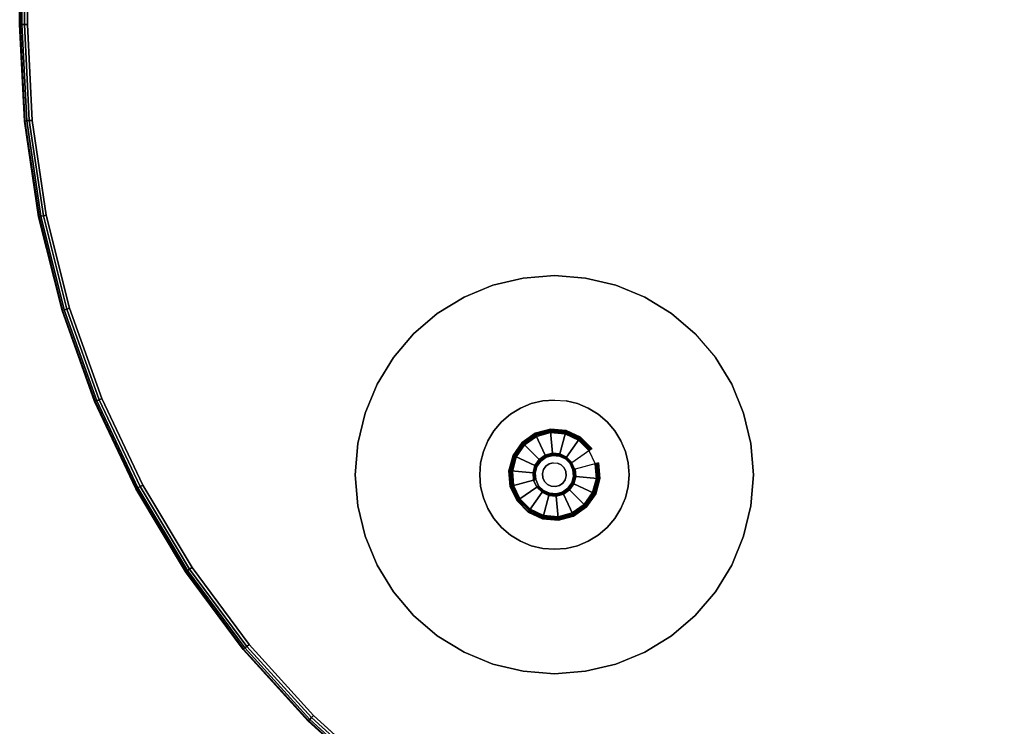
# Model space of a CAD drawing. Header units: inches. Extents: x 159 to 1116, y 667 to 1015.
# Tile 42 of 66: x 942 to 957, y 720 to 730. Entities that reach past the tile are written whole.
import ezdxf
from ezdxf.enums import TextEntityAlignment as Align

# ---------------------------------------------------------------- set-up
doc = ezdxf.new("R2010")
doc.units = ezdxf.units.IN
doc.header["$MEASUREMENT"] = 0
for name, color, linetype in [('A-FURN-3-JIVE-TABLE-LEG-BASE', 253, 'Continuous'), ('A-FURN-3-JIVE-TABLE-LEG-BASE-PLATE', 253, 'Continuous'), ('A-FURN-3-JIVE-TABLE-LEG-GLIDE', 251, 'Continuous'), ('A-FURN-3-JIVE-TABLE-LEG-GLIDE-STEM', 251, 'Continuous'), ('A-FURN-3-JIVE-TABLE-LEG-GLIDE-TRIM', 251, 'Continuous'), ('A-FURN-3-JIVE-TABLE-TOP-EDGE', 252, 'Continuous'), ('A-FURN-3-JIVE-TABLE-TOP-SURFACE-BOTTOM', 49, 'Continuous'), ('A-FURN-3-JIVE-TABLE-TOP-SURFACE-TOP', 254, 'Continuous')]:
    doc.layers.add(name, color=color, linetype=linetype)
doc.layers.add('A-FURN-HAWORTH-ATT', color=7, linetype='Continuous', lineweight=9)

# ---------------------------------------------------------------- blocks, each defined once
blk = doc.blocks.new('TCRT-3060-LJSNVG4-3D-3')
at = {"layer": 'A-FURN-3-JIVE-TABLE-LEG-BASE'}
for points, invisible_edges in [([(-22.906, 6.781, 0.94), (-21.781, 7.906, 0.94), (-21.605, 7.892, 0.94), (-22.892, 6.605, 0.94)], 5), ([(-22.892, 6.957, 0.94), (-21.957, 7.892, 0.94), (-21.781, 7.906, 0.94), (-22.906, 6.781, 0.94)], 5), ([(-22.892, 6.605, 0.94), (-21.605, 7.892, 0.94), (-21.434, 7.851, 0.94), (-22.851, 6.434, 0.94)], 5), ([(-22.892, 6.957, 0.94), (-22.851, 7.129, 0.94), (-22.129, 7.851, 0.94), (-21.957, 7.892, 0.94)], 10), ([(-22.851, 6.434, 0.94), (-21.434, 7.851, 0.94), (-21.27, 7.784, 0.94), (-22.784, 6.27, 0.94)], 5), ([(-22.851, 7.129, 0.94), (-22.784, 7.292, 0.94), (-22.292, 7.784, 0.94), (-22.129, 7.851, 0.94)], 10), ([(-22.784, 6.27, 0.94), (-21.27, 7.784, 0.94), (-21.12, 7.691, 0.94), (-22.691, 6.12, 0.94)], 5), ([(-22.784, 7.292, 0.94), (-22.691, 7.442, 0.94), (-22.442, 7.691, 0.94), (-22.292, 7.784, 0.94)], 10), ([(-22.691, 6.12, 0.94), (-21.12, 7.691, 0.94), (-20.986, 7.577, 0.94), (-22.577, 5.986, 0.94)], 5), ([(-22.691, 7.442, 0.94), (-22.577, 7.577, 0.94), (-22.442, 7.691, 0.94)], 8), ([(-20.871, 7.442, 0.94), (-22.442, 5.871, 0.94), (-22.577, 5.986, 0.94), (-20.986, 7.577, 0.94)], 5), ([(-20.779, 7.292, 0.94), (-22.292, 5.779, 0.94), (-22.442, 5.871, 0.94), (-20.871, 7.442, 0.94)], 5), ([(-20.711, 7.129, 0.94), (-22.129, 5.711, 0.94), (-22.292, 5.779, 0.94), (-20.779, 7.292, 0.94)], 5), ([(-20.67, 6.957, 0.94), (-21.957, 5.67, 0.94), (-22.129, 5.711, 0.94), (-20.711, 7.129, 0.94)], 5), ([(-20.656, 6.781, 0.94), (-21.781, 5.656, 0.94), (-21.957, 5.67, 0.94), (-20.67, 6.957, 0.94)], 5), ([(-20.67, 6.605, 0.94), (-21.605, 5.67, 0.94), (-21.781, 5.656, 0.94), (-20.656, 6.781, 0.94)], 5), ([(-20.67, 6.605, 0.94), (-20.711, 6.434, 0.94), (-21.434, 5.711, 0.94), (-21.605, 5.67, 0.94)], 10), ([(-20.711, 6.434, 0.94), (-20.779, 6.27, 0.94), (-21.27, 5.779, 0.94), (-21.434, 5.711, 0.94)], 10), ([(-20.779, 6.27, 0.94), (-20.871, 6.12, 0.94), (-21.12, 5.871, 0.94), (-21.27, 5.779, 0.94)], 10), ([(-20.871, 6.12, 0.94), (-20.986, 5.986, 0.94), (-21.12, 5.871, 0.94)], 8)]:
    blk.add_3dface(points, dxfattribs=dict(at, invisible_edges=invisible_edges))
at = {"layer": 'A-FURN-3-JIVE-TABLE-LEG-BASE-PLATE'}
for points, invisible_edges in [([(-24.744, 6.312, 27.616), (-24.781, 6.781, 27.616), (-21.781, 9.781, 27.616), (-21.312, 9.744, 27.616)], 10), ([(-24.781, 6.781, 27.616), (-24.744, 7.25, 27.616), (-22.25, 9.744, 27.616), (-21.781, 9.781, 27.616)], 10), ([(-24.634, 5.854, 27.616), (-24.744, 6.312, 27.616), (-21.312, 9.744, 27.616), (-20.854, 9.634, 27.616)], 10), ([(-24.744, 7.25, 27.616), (-24.634, 7.708, 27.616), (-22.708, 9.634, 27.616), (-22.25, 9.744, 27.616)], 10), ([(-24.454, 5.419, 27.616), (-24.634, 5.854, 27.616), (-20.854, 9.634, 27.616), (-20.419, 9.454, 27.616)], 10), ([(-24.634, 7.708, 27.616), (-24.454, 8.143, 27.616), (-23.143, 9.454, 27.616), (-22.708, 9.634, 27.616)], 10), ([(-24.208, 5.018, 27.616), (-24.454, 5.419, 27.616), (-20.419, 9.454, 27.616), (-20.018, 9.208, 27.616)], 10), ([(-24.454, 8.143, 27.616), (-24.208, 8.545, 27.616), (-23.545, 9.208, 27.616), (-23.143, 9.454, 27.616)], 10), ([(-23.902, 4.66, 27.616), (-24.208, 5.018, 27.616), (-20.018, 9.208, 27.616), (-19.66, 8.902, 27.616)], 10), ([(-24.208, 8.545, 27.616), (-23.902, 8.902, 27.616), (-23.902, 8.902, 27.616), (-23.545, 9.208, 27.616)], 8), ([(-23.545, 4.354, 27.616), (-23.902, 4.66, 27.616), (-19.66, 8.902, 27.616), (-19.354, 8.545, 27.616)], 10), ([(-23.143, 4.108, 27.616), (-23.545, 4.354, 27.616), (-19.354, 8.545, 27.616), (-19.108, 8.143, 27.616)], 10), ([(-22.708, 3.928, 27.616), (-23.143, 4.108, 27.616), (-19.108, 8.143, 27.616), (-18.928, 7.708, 27.616)], 10), ([(-22.25, 3.818, 27.616), (-22.708, 3.928, 27.616), (-18.928, 7.708, 27.616), (-18.818, 7.25, 27.616)], 10), ([(-21.781, 3.781, 27.616), (-22.25, 3.818, 27.616), (-18.818, 7.25, 27.616), (-18.781, 6.781, 27.616)], 10), ([(-21.312, 3.818, 27.616), (-21.781, 3.781, 27.616), (-18.781, 6.781, 27.616), (-18.818, 6.312, 27.616)], 10), ([(-20.854, 3.928, 27.616), (-21.312, 3.818, 27.616), (-18.818, 6.312, 27.616), (-18.928, 5.854, 27.616)], 10), ([(-20.419, 4.108, 27.616), (-20.854, 3.928, 27.616), (-18.928, 5.854, 27.616), (-19.108, 5.419, 27.616)], 10), ([(-20.018, 4.354, 27.616), (-20.419, 4.108, 27.616), (-19.108, 5.419, 27.616), (-19.354, 5.018, 27.616)], 10), ([(-19.66, 4.66, 27.616), (-20.018, 4.354, 27.616), (-19.354, 5.018, 27.616), (-19.66, 4.66, 27.616)], 2)]:
    blk.add_3dface(points, dxfattribs=dict(at, invisible_edges=invisible_edges))
at = {"layer": 'A-FURN-3-JIVE-TABLE-LEG-GLIDE'}
for points, invisible_edges in [([(-22.357, 6.513), (-22.414, 6.726), (-21.726, 7.414), (-21.513, 7.357)], 10), ([(-22.395, 6.946), (-21.946, 7.395), (-21.726, 7.414), (-22.414, 6.726)], 5), ([(-22.301, 7.145), (-22.145, 7.301), (-21.946, 7.395), (-22.395, 6.946)], 4), ([(-21.513, 7.357), (-21.332, 7.23), (-22.23, 6.332), (-22.357, 6.513)], 10), ([(-22.05, 6.206), (-22.23, 6.332), (-21.332, 7.23), (-21.206, 7.05)], 10), ([(-21.206, 7.05), (-21.148, 6.837), (-21.837, 6.148), (-22.05, 6.206)], 10), ([(-21.148, 6.837), (-21.168, 6.617), (-21.617, 6.168), (-21.837, 6.148)], 10), ([(-21.168, 6.617), (-21.261, 6.417), (-21.417, 6.261), (-21.617, 6.168)], 8)]:
    blk.add_3dface(points, dxfattribs=dict(at, invisible_edges=invisible_edges))
at = {"layer": 'A-FURN-3-JIVE-TABLE-LEG-GLIDE-TRIM', "invisible_edges": 10}
for points in [[(-21.947, 7.019, 0.648), (-22.019, 6.947, 0.648), (-21.929, 6.884, 0.648), (-21.884, 6.929, 0.648)], [(-21.856, 7.061, 0.648), (-21.947, 7.019, 0.648), (-21.884, 6.929, 0.648), (-21.828, 6.955, 0.648)], [(-21.756, 7.07, 0.648), (-21.856, 7.061, 0.648), (-21.828, 6.955, 0.648), (-21.765, 6.96, 0.648)], [(-21.659, 7.044, 0.648), (-21.756, 7.07, 0.648), (-21.765, 6.96, 0.648), (-21.705, 6.944, 0.648)], [(-21.576, 6.986, 0.648), (-21.659, 7.044, 0.648), (-21.705, 6.944, 0.648), (-21.654, 6.908, 0.648)], [(-21.518, 6.904, 0.648), (-21.576, 6.986, 0.648), (-21.654, 6.908, 0.648), (-21.618, 6.857, 0.648)], [(-22.061, 6.856, 0.648), (-22.07, 6.756, 0.648), (-21.96, 6.765, 0.648), (-21.955, 6.828, 0.648)], [(-22.019, 6.947, 0.648), (-22.061, 6.856, 0.648), (-21.955, 6.828, 0.648), (-21.929, 6.884, 0.648)], [(-21.492, 6.806, 0.648), (-21.518, 6.904, 0.648), (-21.618, 6.857, 0.648), (-21.602, 6.797, 0.648)], [(-22.07, 6.756, 0.648), (-22.044, 6.659, 0.648), (-21.944, 6.705, 0.648), (-21.96, 6.765, 0.648)], [(-22.044, 6.659, 0.648), (-21.986, 6.576, 0.648), (-21.908, 6.654, 0.648), (-21.944, 6.705, 0.648)], [(-21.544, 6.615, 0.648), (-21.501, 6.706, 0.648), (-21.607, 6.735, 0.648), (-21.634, 6.678, 0.648)], [(-21.501, 6.706, 0.648), (-21.492, 6.806, 0.648), (-21.602, 6.797, 0.648), (-21.607, 6.735, 0.648)], [(-21.986, 6.576, 0.648), (-21.904, 6.518, 0.648), (-21.857, 6.618, 0.648), (-21.908, 6.654, 0.648)], [(-21.904, 6.518, 0.648), (-21.806, 6.492, 0.648), (-21.797, 6.602, 0.648), (-21.857, 6.618, 0.648)], [(-21.806, 6.492, 0.648), (-21.706, 6.501, 0.648), (-21.735, 6.607, 0.648), (-21.797, 6.602, 0.648)], [(-21.706, 6.501, 0.648), (-21.615, 6.544, 0.648), (-21.678, 6.634, 0.648), (-21.735, 6.607, 0.648)], [(-21.615, 6.544, 0.648), (-21.544, 6.615, 0.648), (-21.634, 6.678, 0.648), (-21.678, 6.634, 0.648)]]:
    blk.add_3dface(points, dxfattribs=at)
at = {"layer": 'A-FURN-3-JIVE-TABLE-TOP-SURFACE-BOTTOM', "invisible_edges": 10}
for points in [[(-15, -14.722, 27.75), (-16.443, -14.651, 27.75), (-16.443, 14.651, 27.75), (-15, 14.722, 27.75)], [(15, -14.722, 27.75), (-15, -14.722, 27.75), (-15, 14.722, 27.75), (15, 14.722, 27.75)], [(-16.443, -14.651, 27.75), (-17.872, -14.439, 27.75), (-17.872, 14.439, 27.75), (-16.443, 14.651, 27.75)], [(-19.274, 14.088, 27.75), (-17.872, 14.439, 27.75), (-17.872, -14.439, 27.75), (-19.274, -14.088, 27.75)], [(-19.274, -14.088, 27.75), (-20.634, -13.601, 27.75), (-20.634, 13.601, 27.75), (-19.274, 14.088, 27.75)], [(-21.94, 12.984, 27.75), (-20.634, 13.601, 27.75), (-20.634, -13.601, 27.75), (-21.94, -12.984, 27.75)], [(-21.94, -12.984, 27.75), (-23.179, -12.241, 27.75), (-23.179, 12.241, 27.75), (-21.94, 12.984, 27.75)], [(-24.34, 11.38, 27.75), (-23.179, 12.241, 27.75), (-23.179, -12.241, 27.75), (-24.34, -11.38, 27.75)], [(-24.34, -11.38, 27.75), (-25.41, -10.41, 27.75), (-25.41, 10.41, 27.75), (-24.34, 11.38, 27.75)], [(-26.38, 9.34, 27.75), (-25.41, 10.41, 27.75), (-25.41, -10.41, 27.75), (-26.38, -9.34, 27.75)]]:
    blk.add_3dface(points, dxfattribs=at)
at = {"layer": 'A-FURN-3-JIVE-TABLE-TOP-SURFACE-TOP'}
for points, invisible_edges in [([(-15, 14.722, 29), (-16.443, 14.651, 29), (-16.443, -14.651, 29), (-15, -14.722, 29)], 10), ([(-15, 14.722, 29), (-15, -14.722, 29), (15, -14.722, 29), (15, 14.722, 29)], 5), ([(-16.443, 14.651, 29), (-17.872, 14.439, 29), (-17.872, -14.439, 29), (-16.443, -14.651, 29)], 10), ([(-19.274, -14.088, 29), (-17.872, -14.439, 29), (-17.872, 14.439, 29), (-19.274, 14.088, 29)], 10), ([(-19.274, 14.088, 29), (-20.634, 13.601, 29), (-20.634, -13.601, 29), (-19.274, -14.088, 29)], 10), ([(-21.94, -12.984, 29), (-20.634, -13.601, 29), (-20.634, 13.601, 29), (-21.94, 12.984, 29)], 10), ([(-21.94, 12.984, 29), (-23.179, 12.241, 29), (-23.179, -12.241, 29), (-21.94, -12.984, 29)], 10), ([(-24.34, -11.38, 29), (-23.179, -12.241, 29), (-23.179, 12.241, 29), (-24.34, 11.38, 29)], 10), ([(-24.34, 11.38, 29), (-25.41, 10.41, 29), (-25.41, -10.41, 29), (-24.34, -11.38, 29)], 10), ([(-26.38, -9.34, 29), (-25.41, -10.41, 29), (-25.41, 10.41, 29), (-26.38, 9.34, 29)], 10)]:
    blk.add_3dface(points, dxfattribs=dict(at, invisible_edges=invisible_edges))
at = {"layer": 'A-FURN-HAWORTH-ATT', "flags": 1}
for tag, p in [('HAWMC', (0, 0)), ('HAWPN', (0, -0.167)), ('HAWSN', (0, -0.333))]:
    blk.add_attdef(tag, text='', height=0.1, dxfattribs=at).set_placement(p, align=Align.TOP_CENTER)
at = {"layer": 'A-FURN-3-JIVE-TABLE-LEG-BASE'}
mesh = blk.add_polymesh((2, 40), dxfattribs=dict(at, n_close=True))
for k, corner in enumerate([(-20.656, 6.781, 0.94), (-20.67, 6.957, 0.94), (-20.711, 7.129, 0.94), (-20.779, 7.292, 0.94), (-20.871, 7.442, 0.94), (-20.986, 7.577, 0.94), (-21.12, 7.691, 0.94), (-21.27, 7.784, 0.94), (-21.434, 7.851, 0.94), (-21.605, 7.892, 0.94), (-21.781, 7.906, 0.94), (-21.957, 7.892, 0.94), (-22.129, 7.851, 0.94), (-22.292, 7.784, 0.94), (-22.442, 7.691, 0.94), (-22.577, 7.577, 0.94), (-22.691, 7.442, 0.94), (-22.784, 7.292, 0.94), (-22.851, 7.129, 0.94), (-22.892, 6.957, 0.94), (-22.906, 6.781, 0.94), (-22.892, 6.605, 0.94), (-22.851, 6.434, 0.94), (-22.784, 6.27, 0.94), (-22.691, 6.12, 0.94), (-22.577, 5.986, 0.94), (-22.442, 5.871, 0.94), (-22.292, 5.779, 0.94), (-22.129, 5.711, 0.94), (-21.957, 5.67, 0.94), (-21.781, 5.656, 0.94), (-21.605, 5.67, 0.94), (-21.434, 5.711, 0.94), (-21.27, 5.779, 0.94), (-21.12, 5.871, 0.94), (-20.986, 5.986, 0.94), (-20.871, 6.12, 0.94), (-20.779, 6.27, 0.94), (-20.711, 6.434, 0.94), (-20.67, 6.605, 0.94), (-20.656, 6.781, 27.616), (-20.67, 6.957, 27.616), (-20.711, 7.129, 27.616), (-20.779, 7.292, 27.616), (-20.871, 7.442, 27.616), (-20.986, 7.577, 27.616), (-21.12, 7.691, 27.616), (-21.27, 7.784, 27.616), (-21.434, 7.851, 27.616), (-21.605, 7.892, 27.616), (-21.781, 7.906, 27.616), (-21.957, 7.892, 27.616), (-22.129, 7.851, 27.616), (-22.292, 7.784, 27.616), (-22.442, 7.691, 27.616), (-22.577, 7.577, 27.616), (-22.691, 7.442, 27.616), (-22.784, 7.292, 27.616), (-22.851, 7.129, 27.616), (-22.892, 6.957, 27.616), (-22.906, 6.781, 27.616), (-22.892, 6.605, 27.616), (-22.851, 6.434, 27.616), (-22.784, 6.27, 27.616), (-22.691, 6.12, 27.616), (-22.577, 5.986, 27.616), (-22.442, 5.871, 27.616), (-22.292, 5.779, 27.616), (-22.129, 5.711, 27.616), (-21.957, 5.67, 27.616), (-21.781, 5.656, 27.616), (-21.605, 5.67, 27.616), (-21.434, 5.711, 27.616), (-21.27, 5.779, 27.616), (-21.12, 5.871, 27.616), (-20.986, 5.986, 27.616), (-20.871, 6.12, 27.616), (-20.779, 6.27, 27.616), (-20.711, 6.434, 27.616), (-20.67, 6.605, 27.616)]):
    mesh.set_mesh_vertex(divmod(k, 40), corner)
at = {"layer": 'A-FURN-3-JIVE-TABLE-LEG-BASE-PLATE'}
mesh = blk.add_polymesh((2, 40), dxfattribs=dict(at, n_close=True))
for k, corner in enumerate([(-19.66, 4.66, 27.616), (-19.354, 5.018, 27.616), (-19.108, 5.419, 27.616), (-18.928, 5.854, 27.616), (-18.818, 6.312, 27.616), (-18.781, 6.781, 27.616), (-18.818, 7.25, 27.616), (-18.928, 7.708, 27.616), (-19.108, 8.143, 27.616), (-19.354, 8.545, 27.616), (-19.66, 8.902, 27.616), (-20.018, 9.208, 27.616), (-20.419, 9.454, 27.616), (-20.854, 9.634, 27.616), (-21.312, 9.744, 27.616), (-21.781, 9.781, 27.616), (-22.25, 9.744, 27.616), (-22.708, 9.634, 27.616), (-23.143, 9.454, 27.616), (-23.545, 9.208, 27.616), (-23.902, 8.902, 27.616), (-24.208, 8.545, 27.616), (-24.454, 8.143, 27.616), (-24.634, 7.708, 27.616), (-24.744, 7.25, 27.616), (-24.781, 6.781, 27.616), (-24.744, 6.312, 27.616), (-24.634, 5.854, 27.616), (-24.454, 5.419, 27.616), (-24.208, 5.018, 27.616), (-23.902, 4.66, 27.616), (-23.545, 4.354, 27.616), (-23.143, 4.108, 27.616), (-22.708, 3.928, 27.616), (-22.25, 3.818, 27.616), (-21.781, 3.781, 27.616), (-21.312, 3.818, 27.616), (-20.854, 3.928, 27.616), (-20.419, 4.108, 27.616), (-20.018, 4.354, 27.616), (-19.66, 4.66, 27.75), (-19.354, 5.018, 27.75), (-19.108, 5.419, 27.75), (-18.928, 5.854, 27.75), (-18.818, 6.312, 27.75), (-18.781, 6.781, 27.75), (-18.818, 7.25, 27.75), (-18.928, 7.708, 27.75), (-19.108, 8.143, 27.75), (-19.354, 8.545, 27.75), (-19.66, 8.902, 27.75), (-20.018, 9.208, 27.75), (-20.419, 9.454, 27.75), (-20.854, 9.634, 27.75), (-21.312, 9.744, 27.75), (-21.781, 9.781, 27.75), (-22.25, 9.744, 27.75), (-22.708, 9.634, 27.75), (-23.143, 9.454, 27.75), (-23.545, 9.208, 27.75), (-23.902, 8.902, 27.75), (-24.208, 8.545, 27.75), (-24.454, 8.143, 27.75), (-24.634, 7.708, 27.75), (-24.744, 7.25, 27.75), (-24.781, 6.781, 27.75), (-24.744, 6.312, 27.75), (-24.634, 5.854, 27.75), (-24.454, 5.419, 27.75), (-24.208, 5.018, 27.75), (-23.902, 4.66, 27.75), (-23.545, 4.354, 27.75), (-23.143, 4.108, 27.75), (-22.708, 3.928, 27.75), (-22.25, 3.818, 27.75), (-21.781, 3.781, 27.75), (-21.312, 3.818, 27.75), (-20.854, 3.928, 27.75), (-20.419, 4.108, 27.75), (-20.018, 4.354, 27.75)]):
    mesh.set_mesh_vertex(divmod(k, 40), corner)
at = {"layer": 'A-FURN-3-JIVE-TABLE-LEG-GLIDE'}
mesh = blk.add_polymesh((18, 8), dxfattribs=dict(at, m_close=True))
for k, corner in enumerate([(-21.617, 6.168), (-21.61, 6.143, 0.006), (-21.605, 6.124, 0.024), (-21.603, 6.117, 0.05), (-21.603, 6.117, 0.363), (-21.612, 6.149, 0.41), (-21.697, 6.469, 0.532), (-21.706, 6.501, 0.536), (-21.837, 6.148), (-21.839, 6.123, 0.006), (-21.84, 6.103, 0.024), (-21.841, 6.096, 0.05), (-21.841, 6.096, 0.363), (-21.838, 6.129, 0.41), (-21.809, 6.459, 0.532), (-21.806, 6.492, 0.536), (-22.05, 6.206), (-22.061, 6.182, 0.006), (-22.069, 6.165, 0.024), (-22.072, 6.158, 0.05), (-22.072, 6.158, 0.363), (-22.058, 6.188, 0.41), (-21.918, 6.488, 0.532), (-21.904, 6.518, 0.536), (-22.23, 6.332), (-22.249, 6.314, 0.006), (-22.262, 6.3, 0.024), (-22.267, 6.295, 0.05), (-22.267, 6.295, 0.363), (-22.244, 6.318, 0.41), (-22.01, 6.552, 0.532), (-21.986, 6.576, 0.536), (-22.357, 6.513), (-22.38, 6.502, 0.006), (-22.398, 6.494, 0.024), (-22.404, 6.491, 0.05), (-22.404, 6.491, 0.363), (-22.375, 6.504, 0.41), (-22.074, 6.644, 0.532), (-22.044, 6.659, 0.536), (-22.414, 6.726), (-22.44, 6.724, 0.006), (-22.459, 6.722, 0.024), (-22.466, 6.721, 0.05), (-22.466, 6.721, 0.363), (-22.433, 6.724, 0.41), (-22.103, 6.753, 0.532), (-22.07, 6.756, 0.536), (-22.395, 6.946), (-22.42, 6.952, 0.006), (-22.438, 6.957, 0.024), (-22.445, 6.959, 0.05), (-22.445, 6.959, 0.363), (-22.414, 6.951, 0.41), (-22.094, 6.865, 0.532), (-22.061, 6.856, 0.536), (-22.301, 7.145), (-22.323, 7.16, 0.006), (-22.339, 7.171, 0.024), (-22.344, 7.175, 0.05), (-22.344, 7.175, 0.363), (-22.318, 7.157, 0.41), (-22.046, 6.967, 0.532), (-22.019, 6.947, 0.536), (-22.145, 7.301), (-22.16, 7.323, 0.006), (-22.171, 7.339, 0.024), (-22.175, 7.344, 0.05), (-22.175, 7.344, 0.363), (-22.157, 7.318, 0.41), (-21.967, 7.046, 0.532), (-21.947, 7.019, 0.536), (-21.946, 7.395), (-21.952, 7.42, 0.006), (-21.957, 7.438, 0.024), (-21.959, 7.445, 0.05), (-21.959, 7.445, 0.363), (-21.951, 7.414, 0.41), (-21.865, 7.094, 0.532), (-21.856, 7.061, 0.536), (-21.726, 7.414), (-21.724, 7.44, 0.006), (-21.722, 7.459, 0.024), (-21.721, 7.466, 0.05), (-21.721, 7.466, 0.363), (-21.724, 7.433, 0.41), (-21.753, 7.103, 0.532), (-21.756, 7.07, 0.536), (-21.513, 7.357), (-21.502, 7.38, 0.006), (-21.494, 7.398, 0.024), (-21.491, 7.404, 0.05), (-21.491, 7.404, 0.363), (-21.504, 7.375, 0.41), (-21.644, 7.074, 0.532), (-21.659, 7.044, 0.536), (-21.332, 7.23), (-21.314, 7.249, 0.006), (-21.3, 7.262, 0.024), (-21.295, 7.267, 0.05), (-21.295, 7.267, 0.363), (-21.318, 7.244, 0.41), (-21.552, 7.01, 0.532), (-21.576, 6.986, 0.536), (-21.206, 7.05), (-21.182, 7.061, 0.006), (-21.165, 7.069, 0.024), (-21.158, 7.072, 0.05), (-21.158, 7.072, 0.363), (-21.188, 7.058, 0.41), (-21.488, 6.918, 0.532), (-21.518, 6.904, 0.536), (-21.148, 6.837), (-21.123, 6.839, 0.006), (-21.103, 6.84, 0.024), (-21.096, 6.841, 0.05), (-21.096, 6.841, 0.363), (-21.129, 6.838, 0.41), (-21.459, 6.809, 0.532), (-21.492, 6.806, 0.536), (-21.168, 6.617), (-21.143, 6.61, 0.006), (-21.124, 6.605, 0.024), (-21.117, 6.603, 0.05), (-21.117, 6.603, 0.363), (-21.149, 6.612, 0.41), (-21.469, 6.697, 0.532), (-21.501, 6.706, 0.536), (-21.261, 6.417), (-21.24, 6.402, 0.006), (-21.224, 6.391, 0.024), (-21.218, 6.387, 0.05), (-21.218, 6.387, 0.363), (-21.245, 6.406, 0.41), (-21.516, 6.596, 0.532), (-21.544, 6.615, 0.536), (-21.417, 6.261), (-21.402, 6.24, 0.006), (-21.391, 6.224, 0.024), (-21.387, 6.218, 0.05), (-21.387, 6.218, 0.363), (-21.406, 6.245, 0.41), (-21.596, 6.516, 0.532), (-21.615, 6.544, 0.536)]):
    mesh.set_mesh_vertex(divmod(k, 8), corner)
at = {"layer": 'A-FURN-3-JIVE-TABLE-LEG-GLIDE-STEM'}
mesh = blk.add_polymesh((2, 18), dxfattribs=dict(at, n_close=True))
for k, corner in enumerate([(-21.602, 6.797, 0.648), (-21.618, 6.857, 0.648), (-21.654, 6.908, 0.648), (-21.705, 6.944, 0.648), (-21.765, 6.96, 0.648), (-21.828, 6.955, 0.648), (-21.884, 6.929, 0.648), (-21.929, 6.884, 0.648), (-21.955, 6.828, 0.648), (-21.96, 6.765, 0.648), (-21.944, 6.705, 0.648), (-21.908, 6.654, 0.648), (-21.857, 6.618, 0.648), (-21.797, 6.602, 0.648), (-21.735, 6.607, 0.648), (-21.678, 6.634, 0.648), (-21.634, 6.678, 0.648), (-21.607, 6.735, 0.648), (-21.602, 6.797, 0.94), (-21.618, 6.857, 0.94), (-21.654, 6.908, 0.94), (-21.705, 6.944, 0.94), (-21.765, 6.96, 0.94), (-21.828, 6.955, 0.94), (-21.884, 6.929, 0.94), (-21.929, 6.884, 0.94), (-21.955, 6.828, 0.94), (-21.96, 6.765, 0.94), (-21.944, 6.705, 0.94), (-21.908, 6.654, 0.94), (-21.857, 6.618, 0.94), (-21.797, 6.602, 0.94), (-21.735, 6.607, 0.94), (-21.678, 6.634, 0.94), (-21.634, 6.678, 0.94), (-21.607, 6.735, 0.94)]):
    mesh.set_mesh_vertex(divmod(k, 18), corner)
at = {"layer": 'A-FURN-3-JIVE-TABLE-LEG-GLIDE-TRIM'}
mesh = blk.add_polymesh((18, 6), dxfattribs=dict(at, m_close=True))
for k, corner in enumerate([(-21.947, 7.019, 0.648), (-21.962, 7.039, 0.623), (-21.962, 7.039, 0.561), (-21.96, 7.036, 0.549), (-21.955, 7.029, 0.539), (-21.947, 7.019, 0.536), (-22.019, 6.947, 0.648), (-22.039, 6.962, 0.623), (-22.039, 6.962, 0.561), (-22.036, 6.96, 0.549), (-22.029, 6.955, 0.539), (-22.019, 6.947, 0.536), (-22.061, 6.856, 0.648), (-22.085, 6.863, 0.623), (-22.085, 6.863, 0.561), (-22.082, 6.862, 0.549), (-22.073, 6.859, 0.539), (-22.061, 6.856, 0.536), (-22.07, 6.756, 0.648), (-22.095, 6.754, 0.623), (-22.095, 6.754, 0.561), (-22.092, 6.754, 0.549), (-22.083, 6.755, 0.539), (-22.07, 6.756, 0.536), (-22.044, 6.659, 0.648), (-22.067, 6.648, 0.623), (-22.067, 6.648, 0.561), (-22.064, 6.649, 0.549), (-22.055, 6.653, 0.539), (-22.044, 6.659, 0.536), (-21.986, 6.576, 0.648), (-22.004, 6.558, 0.623), (-22.004, 6.558, 0.561), (-22.002, 6.561, 0.549), (-21.995, 6.567, 0.539), (-21.986, 6.576, 0.536), (-21.904, 6.518, 0.648), (-21.914, 6.496, 0.623), (-21.914, 6.496, 0.561), (-21.913, 6.499, 0.549), (-21.909, 6.507, 0.539), (-21.904, 6.518, 0.536), (-21.806, 6.492, 0.648), (-21.809, 6.467, 0.623), (-21.809, 6.467, 0.561), (-21.808, 6.471, 0.549), (-21.808, 6.48, 0.539), (-21.806, 6.492, 0.536), (-21.706, 6.501, 0.648), (-21.7, 6.477, 0.623), (-21.7, 6.477, 0.561), (-21.7, 6.48, 0.549), (-21.703, 6.489, 0.539), (-21.706, 6.501, 0.536), (-21.615, 6.544, 0.648), (-21.6, 6.523, 0.623), (-21.6, 6.523, 0.561), (-21.602, 6.526, 0.549), (-21.608, 6.533, 0.539), (-21.615, 6.544, 0.536), (-21.544, 6.615, 0.648), (-21.523, 6.6, 0.623), (-21.523, 6.6, 0.561), (-21.526, 6.602, 0.549), (-21.533, 6.608, 0.539), (-21.544, 6.615, 0.536), (-21.501, 6.706, 0.648), (-21.477, 6.7, 0.623), (-21.477, 6.7, 0.561), (-21.48, 6.7, 0.549), (-21.489, 6.703, 0.539), (-21.501, 6.706, 0.536), (-21.492, 6.806, 0.648), (-21.467, 6.809, 0.623), (-21.467, 6.809, 0.561), (-21.471, 6.808, 0.549), (-21.48, 6.808, 0.539), (-21.492, 6.806, 0.536), (-21.518, 6.904, 0.648), (-21.496, 6.914, 0.623), (-21.496, 6.914, 0.561), (-21.499, 6.913, 0.549), (-21.507, 6.909, 0.539), (-21.518, 6.904, 0.536), (-21.576, 6.986, 0.648), (-21.558, 7.004, 0.623), (-21.558, 7.004, 0.561), (-21.561, 7.002, 0.549), (-21.567, 6.995, 0.539), (-21.576, 6.986, 0.536), (-21.659, 7.044, 0.648), (-21.648, 7.067, 0.623), (-21.648, 7.067, 0.561), (-21.649, 7.064, 0.549), (-21.653, 7.055, 0.539), (-21.659, 7.044, 0.536), (-21.756, 7.07, 0.648), (-21.754, 7.095, 0.623), (-21.754, 7.095, 0.561), (-21.754, 7.092, 0.549), (-21.755, 7.083, 0.539), (-21.756, 7.07, 0.536), (-21.856, 7.061, 0.648), (-21.863, 7.085, 0.623), (-21.863, 7.085, 0.561), (-21.862, 7.082, 0.549), (-21.859, 7.073, 0.539), (-21.856, 7.061, 0.536)]):
    mesh.set_mesh_vertex(divmod(k, 6), corner)
at = {"layer": 'A-FURN-3-JIVE-TABLE-TOP-EDGE'}
mesh = blk.add_polymesh((9, 9), dxfattribs=at)
for k, corner in enumerate([(19.274, 14.088, 29), (19.287, 14.131, 28.991), (19.298, 14.168, 28.965), (19.305, 14.192, 28.927), (19.308, 14.201, 28.882), (19.308, 14.201, 27.868), (19.305, 14.192, 27.823), (19.298, 14.168, 27.785), (19.287, 14.131, 27.759), (17.872, 14.439, 29), (17.881, 14.483, 28.991), (17.888, 14.521, 28.965), (17.893, 14.546, 28.927), (17.895, 14.555, 28.882), (17.895, 14.555, 27.868), (17.893, 14.546, 27.823), (17.888, 14.521, 27.785), (17.881, 14.483, 27.759), (16.443, 14.651, 29), (16.447, 14.696, 28.991), (16.451, 14.734, 28.965), (16.454, 14.76, 28.927), (16.455, 14.769, 28.882), (16.455, 14.769, 27.868), (16.454, 14.76, 27.823), (16.451, 14.734, 27.785), (16.447, 14.696, 27.759), (15, 14.722, 29), (15, 14.767, 28.991), (15, 14.805, 28.965), (15, 14.831, 28.927), (15, 14.84, 28.882), (15, 14.84, 27.868), (15, 14.831, 27.823), (15, 14.805, 27.785), (15, 14.767, 27.759), (-15, 14.722, 29), (-15, 14.767, 28.991), (-15, 14.805, 28.965), (-15, 14.831, 28.927), (-15, 14.84, 28.882), (-15, 14.84, 27.868), (-15, 14.831, 27.823), (-15, 14.805, 27.785), (-15, 14.767, 27.759), (-16.443, 14.651, 29), (-16.447, 14.696, 28.991), (-16.451, 14.734, 28.965), (-16.454, 14.76, 28.927), (-16.455, 14.769, 28.882), (-16.455, 14.769, 27.868), (-16.454, 14.76, 27.823), (-16.451, 14.734, 27.785), (-16.447, 14.696, 27.759), (-17.872, 14.439, 29), (-17.881, 14.483, 28.991), (-17.888, 14.521, 28.965), (-17.893, 14.546, 28.927), (-17.895, 14.555, 28.882), (-17.895, 14.555, 27.868), (-17.893, 14.546, 27.823), (-17.888, 14.521, 27.785), (-17.881, 14.483, 27.759), (-19.274, 14.088, 29), (-19.287, 14.131, 28.991), (-19.298, 14.168, 28.965), (-19.305, 14.192, 28.927), (-19.308, 14.201, 28.882), (-19.308, 14.201, 27.868), (-19.305, 14.192, 27.823), (-19.298, 14.168, 27.785), (-19.287, 14.131, 27.759), (-20.634, 13.601, 29), (-20.651, 13.643, 28.991), (-20.666, 13.678, 28.965), (-20.676, 13.702, 28.927), (-20.679, 13.71, 28.882), (-20.679, 13.71, 27.868), (-20.676, 13.702, 27.823), (-20.666, 13.678, 27.785), (-20.651, 13.643, 27.759)]):
    mesh.set_mesh_vertex(divmod(k, 9), corner)
mesh = blk.add_polymesh((9, 2), dxfattribs=at)
for k, corner in enumerate([(19.287, 14.131, 27.759), (19.274, 14.088, 27.75), (17.881, 14.483, 27.759), (17.872, 14.439, 27.75), (16.447, 14.696, 27.759), (16.443, 14.651, 27.75), (15, 14.767, 27.759), (15, 14.722, 27.75), (-15, 14.767, 27.759), (-15, 14.722, 27.75), (-16.447, 14.696, 27.759), (-16.443, 14.651, 27.75), (-17.881, 14.483, 27.759), (-17.872, 14.439, 27.75), (-19.287, 14.131, 27.759), (-19.274, 14.088, 27.75), (-20.651, 13.643, 27.759), (-20.634, 13.601, 27.75)]):
    mesh.set_mesh_vertex(divmod(k, 2), corner)
mesh = blk.add_polymesh((9, 9), dxfattribs=at)
for k, corner in enumerate([(-20.634, 13.601, 29), (-20.651, 13.643, 28.991), (-20.666, 13.678, 28.965), (-20.676, 13.702, 28.927), (-20.679, 13.71, 28.882), (-20.679, 13.71, 27.868), (-20.676, 13.702, 27.823), (-20.666, 13.678, 27.785), (-20.651, 13.643, 27.759), (-21.94, 12.984, 29), (-21.961, 13.023, 28.991), (-21.979, 13.057, 28.965), (-21.991, 13.08, 28.927), (-21.996, 13.088, 28.882), (-21.996, 13.088, 27.868), (-21.991, 13.08, 27.823), (-21.979, 13.057, 27.785), (-21.961, 13.023, 27.759), (-23.179, 12.241, 29), (-23.204, 12.278, 28.991), (-23.225, 12.31, 28.965), (-23.24, 12.332, 28.927), (-23.245, 12.339, 28.882), (-23.245, 12.339, 27.868), (-23.24, 12.332, 27.823), (-23.225, 12.31, 27.785), (-23.204, 12.278, 27.759), (-24.34, 11.38, 29), (-24.368, 11.415, 28.991), (-24.392, 11.445, 28.965), (-24.409, 11.465, 28.927), (-24.414, 11.471, 28.882), (-24.414, 11.471, 27.868), (-24.409, 11.465, 27.823), (-24.392, 11.445, 27.785), (-24.368, 11.415, 27.759), (-25.41, 10.41, 29), (-25.442, 10.442, 28.991), (-25.469, 10.469, 28.965), (-25.487, 10.487, 28.927), (-25.493, 10.493, 28.882), (-25.493, 10.493, 27.868), (-25.487, 10.487, 27.823), (-25.469, 10.469, 27.785), (-25.442, 10.442, 27.759), (-26.38, 9.34, 29), (-26.415, 9.368, 28.991), (-26.445, 9.392, 28.965), (-26.465, 9.409, 28.927), (-26.471, 9.414, 28.882), (-26.471, 9.414, 27.868), (-26.465, 9.409, 27.823), (-26.445, 9.392, 27.785), (-26.415, 9.368, 27.759), (-27.241, 8.179, 29), (-27.278, 8.204, 28.991), (-27.31, 8.225, 28.965), (-27.332, 8.24, 28.927), (-27.339, 8.245, 28.882), (-27.339, 8.245, 27.868), (-27.332, 8.24, 27.823), (-27.31, 8.225, 27.785), (-27.278, 8.204, 27.759), (-27.984, 6.94, 29), (-28.023, 6.961, 28.991), (-28.057, 6.979, 28.965), (-28.08, 6.991, 28.927), (-28.088, 6.996, 28.882), (-28.088, 6.996, 27.868), (-28.08, 6.991, 27.823), (-28.057, 6.979, 27.785), (-28.023, 6.961, 27.759), (-28.601, 5.634, 29), (-28.643, 5.651, 28.991), (-28.678, 5.666, 28.965), (-28.702, 5.676, 28.927), (-28.71, 5.679, 28.882), (-28.71, 5.679, 27.868), (-28.702, 5.676, 27.823), (-28.678, 5.666, 27.785), (-28.643, 5.651, 27.759)]):
    mesh.set_mesh_vertex(divmod(k, 9), corner)
mesh = blk.add_polymesh((9, 2), dxfattribs=at)
for k, corner in enumerate([(-20.651, 13.643, 27.759), (-20.634, 13.601, 27.75), (-21.961, 13.023, 27.759), (-21.94, 12.984, 27.75), (-23.204, 12.278, 27.759), (-23.179, 12.241, 27.75), (-24.368, 11.415, 27.759), (-24.34, 11.38, 27.75), (-25.442, 10.442, 27.759), (-25.41, 10.41, 27.75), (-26.415, 9.368, 27.759), (-26.38, 9.34, 27.75), (-27.278, 8.204, 27.759), (-27.241, 8.179, 27.75), (-28.023, 6.961, 27.759), (-27.984, 6.94, 27.75), (-28.643, 5.651, 27.759), (-28.601, 5.634, 27.75)]):
    mesh.set_mesh_vertex(divmod(k, 2), corner)

msp = doc.modelspace()

# ---------------------------------------------------------------- block references
at = {"rotation": 90.00000000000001}
msp.add_blockref('TCRT-3060-LJSNVG4-3D-3', (956.853, 745.115), dxfattribs=at)

doc.saveas('drawing.dxf')
